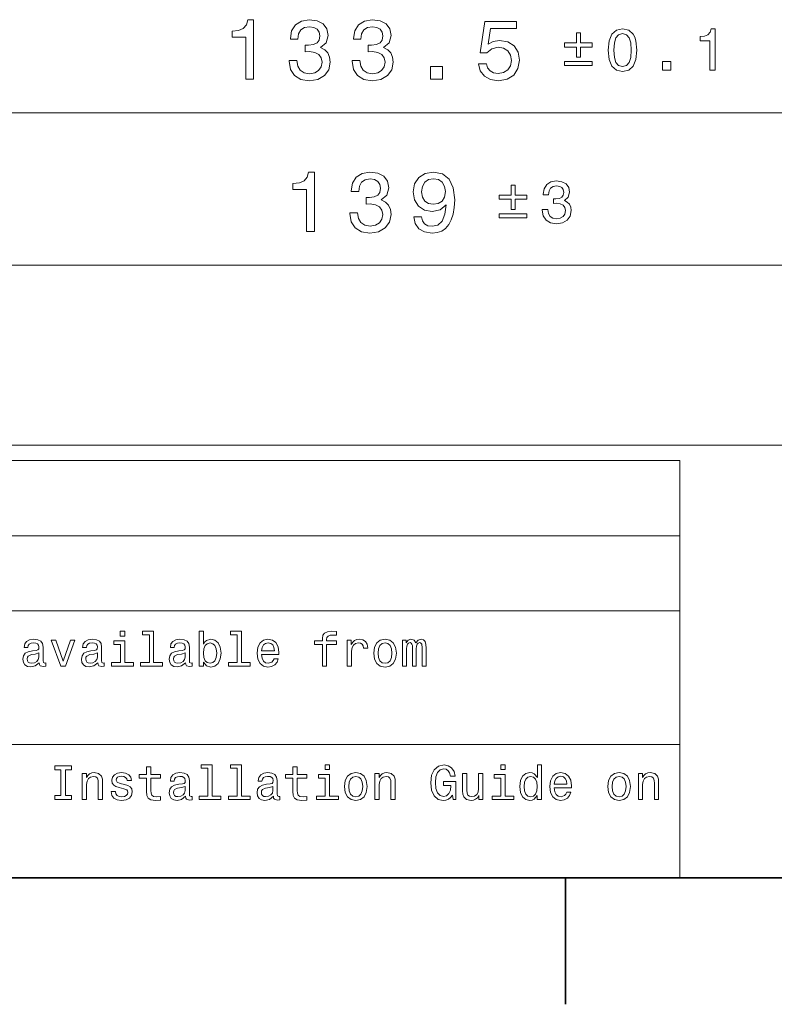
# Model space of a CAD drawing. Extents: x 0 to 594, y 0 to 420.
# Tile 4 of 33: x 116 to 161, y 2 to 61. Entities that reach past the tile are written whole.
import ezdxf

# ---------------------------------------------------------------- set-up
doc = ezdxf.new("R2010")
doc.units = 0

msp = doc.modelspace()

# ---------------------------------------------------------------- linework, layer by layer
at = {"color": 7, "lineweight": 13}
for p, q in [((76.5, 55.348), (210, 55.348)), ((71, 46.318169), (210, 46.318169)), ((71, 35.643051), (349, 35.643051)), ((25, 34.731987), (155.380432, 34.731987)), ((155.380432, 34.731987), (155.380432, 10)), ((25, 30.276655), (155.380432, 30.276655)), ((25, 25.821323), (155.380432, 25.821323)), ((25, 17.910662), (155.380432, 17.910662)), ((25, 10), (155.380432, 10))]:
    msp.add_line(p, q, dxfattribs=at)
at = {"color": 7, "lineweight": 35}
for p, q in [((10, 10), (584, 10)), ((148.600006, 10), (148.600006, 2.5))]:
    msp.add_line(p, q, dxfattribs=at)
at = {"color": 7, "lineweight": 13}
for points in [[(129.651749, 57.348), (130.110672, 57.348), (130.110672, 60.873215), (129.767731, 60.873215), (129.676956, 60.565578), (129.495407, 60.358807), (129.218018, 60.23777), (128.834747, 60.197422), (128.834747, 59.839355), (129.651749, 59.839355)], [(132.207657, 58.447422), (132.207657, 58.412121), (132.288345, 57.927971), (132.525375, 57.564857), (132.898575, 57.33287), (133.392807, 57.247131), (133.917297, 57.33287), (134.310669, 57.554771), (134.562836, 57.907799), (134.653625, 58.361687), (134.613266, 58.659241), (134.502319, 58.901314), (134.32077, 59.087914), (134.07869, 59.224079), (134.406494, 59.496414), (134.522491, 59.930134), (134.446838, 60.323505), (134.22998, 60.621056), (133.876953, 60.807655), (133.392807, 60.873215), (132.938919, 60.792522), (132.590942, 60.570621), (132.363983, 60.217598), (132.288345, 59.748577), (132.288345, 59.713272), (132.737183, 59.713272), (132.777527, 60.036041), (132.908661, 60.268028), (133.120483, 60.409241), (133.41803, 60.459671), (133.680267, 60.419327), (133.871918, 60.313416), (133.987915, 60.141949), (134.033295, 59.909958), (133.987915, 59.662842), (133.866882, 59.496414), (133.65506, 59.39555), (133.367584, 59.365292), (133.170898, 59.370335), (133.170898, 58.97192), (133.41803, 58.982006), (133.735748, 58.936615), (133.972778, 58.815578), (134.113983, 58.618893), (134.164429, 58.361687), (134.108948, 58.06918), (133.962692, 57.852325), (133.730713, 57.716156), (133.423065, 57.670769), (133.105347, 57.721199), (132.873352, 57.872498), (132.727112, 58.114571), (132.671631, 58.447422)], [(135.943665, 58.447422), (135.943665, 58.412121), (136.024368, 57.927971), (136.261398, 57.564857), (136.634598, 57.33287), (137.12883, 57.247131), (137.65332, 57.33287), (138.046692, 57.554771), (138.298859, 57.907799), (138.389648, 58.361687), (138.349304, 58.659241), (138.238342, 58.901314), (138.056793, 59.087914), (137.814713, 59.224079), (138.142517, 59.496414), (138.258514, 59.930134), (138.182861, 60.323505), (137.966003, 60.621056), (137.612976, 60.807655), (137.12883, 60.873215), (136.674942, 60.792522), (136.326965, 60.570621), (136.100006, 60.217598), (136.024368, 59.748577), (136.024368, 59.713272), (136.473206, 59.713272), (136.51355, 60.036041), (136.644684, 60.268028), (136.856506, 60.409241), (137.154053, 60.459671), (137.41629, 60.419327), (137.607941, 60.313416), (137.723938, 60.141949), (137.769318, 59.909958), (137.723938, 59.662842), (137.602905, 59.496414), (137.391083, 59.39555), (137.103607, 59.365292), (136.906921, 59.370335), (136.906921, 58.97192), (137.154053, 58.982006), (137.471771, 58.936615), (137.708801, 58.815578), (137.850006, 58.618893), (137.900452, 58.361687), (137.844971, 58.06918), (137.698715, 57.852325), (137.466736, 57.716156), (137.159088, 57.670769), (136.84137, 57.721199), (136.609375, 57.872498), (136.463135, 58.114571), (136.407654, 58.447422)], [(143.435883, 58.260822), (143.546844, 57.847282), (143.793961, 57.524513), (144.157074, 57.322784), (144.621048, 57.247131), (145.130417, 57.337914), (145.528839, 57.58503), (145.780991, 57.978401), (145.876816, 58.482727), (145.791077, 58.951744), (145.549011, 59.319901), (145.170761, 59.556934), (144.68158, 59.64267), (144.303329, 59.58215), (144.010818, 59.415722), (144.152039, 60.358807), (145.685181, 60.358807), (145.685181, 60.77235), (143.814133, 60.77235), (143.536758, 58.916443), (143.940216, 58.916443), (144.232727, 59.153477), (144.605927, 59.239208), (144.92868, 59.183735), (145.175812, 59.02235), (145.332153, 58.775234), (145.387619, 58.457508), (145.332153, 58.139786), (145.170761, 57.89267), (144.923645, 57.736328), (144.605927, 57.680855), (144.338623, 57.716156), (144.131866, 57.832146), (143.98056, 58.013706), (143.904907, 58.260822)], [(151.131653, 59.069759), (151.184601, 58.515507), (151.350525, 58.120121), (151.615295, 57.880058), (151.982452, 57.802399), (152.346069, 57.880058), (152.61084, 58.120121), (152.773224, 58.515507), (152.829712, 59.069759), (152.773224, 59.62048), (152.706146, 59.839355), (152.61084, 60.019398), (152.346069, 60.259457), (151.982452, 60.340652), (151.615295, 60.259457), (151.350525, 60.015869), (151.184601, 59.62048)], [(157.149338, 57.873001), (157.470596, 57.873001), (157.470596, 60.340652), (157.23053, 60.340652), (157.166992, 60.125305), (157.039902, 59.980568), (156.845734, 59.89584), (156.577438, 59.867599), (156.577438, 59.616951), (157.149338, 59.616951)], [(149.243668, 58.642597), (149.487259, 58.642597), (149.487259, 59.253334), (150.186249, 59.253334), (150.186249, 59.493389), (149.487259, 59.493389), (149.487259, 60.100594), (149.243668, 60.100594), (149.243668, 59.493389), (148.544678, 59.493389), (148.544678, 59.253334), (149.243668, 59.253334)], [(151.470551, 59.069759), (151.49881, 59.496922), (151.587067, 59.804054), (151.745911, 59.984097), (151.982452, 60.047642), (152.215454, 59.984097), (152.374298, 59.804054), (152.462555, 59.496922), (152.490814, 59.069759), (152.462555, 58.639069), (152.374298, 58.331936), (152.215454, 58.15189), (151.982452, 58.091877), (151.745911, 58.15189), (151.587067, 58.331936), (151.49881, 58.639069)], [(148.544678, 58.402538), (148.544678, 58.158951), (150.186249, 58.158951), (150.186249, 58.402538)], [(154.35408, 57.873001), (154.841248, 57.873001), (154.841248, 58.39901), (154.35408, 58.39901)], [(140.6026, 57.348), (141.298584, 57.348), (141.298584, 58.099442), (140.6026, 58.099442)], [(133.252975, 48.318169), (133.711914, 48.318169), (133.711914, 51.843384), (133.368973, 51.843384), (133.278198, 51.535751), (133.096634, 51.328979), (132.81926, 51.207939), (132.435974, 51.167595), (132.435974, 50.809525), (133.252975, 50.809525)], [(135.808884, 49.417595), (135.808884, 49.382286), (135.889587, 48.89814), (136.126617, 48.535027), (136.499817, 48.30304), (136.994049, 48.2173), (137.518539, 48.30304), (137.911911, 48.52494), (138.164062, 48.877968), (138.254852, 49.331856), (138.214508, 49.62941), (138.103546, 49.871483), (137.921997, 50.058083), (137.679932, 50.194252), (138.007736, 50.466583), (138.123718, 50.900299), (138.04808, 51.293671), (137.831223, 51.591225), (137.478195, 51.777824), (136.994049, 51.843384), (136.540161, 51.762695), (136.192169, 51.540794), (135.965225, 51.187767), (135.889587, 50.718742), (135.889587, 50.683441), (136.338425, 50.683441), (136.378769, 51.00621), (136.509888, 51.238197), (136.72171, 51.37941), (137.019257, 51.42984), (137.281509, 51.389496), (137.473145, 51.283585), (137.589142, 51.112114), (137.634537, 50.880127), (137.589142, 50.633011), (137.468109, 50.466583), (137.256287, 50.365723), (136.968826, 50.335457), (136.772141, 50.3405), (136.772141, 49.942085), (137.019257, 49.952171), (137.336975, 49.906784), (137.574005, 49.785751), (137.715225, 49.589066), (137.765656, 49.331856), (137.710175, 49.039352), (137.563934, 48.822495), (137.33194, 48.686325), (137.024307, 48.640938), (136.706573, 48.691368), (136.474594, 48.842667), (136.328339, 49.08474), (136.272858, 49.417595)], [(139.605438, 49.1856), (139.681076, 48.787186), (139.897934, 48.479553), (140.240875, 48.28791), (140.694763, 48.2173), (140.99231, 48.252609), (141.259613, 48.343384), (141.486542, 48.499725), (141.678192, 48.721626), (141.829498, 48.999008), (141.940445, 49.341942), (142.006012, 49.735313), (142.031219, 50.189209), (141.945496, 50.900299), (141.698364, 51.419754), (141.304993, 51.732437), (140.765381, 51.843384), (140.271133, 51.752609), (139.897934, 51.510529), (139.655853, 51.137329), (139.575165, 50.668312), (139.655853, 50.184166), (139.892883, 49.81601), (140.245911, 49.584023), (140.694763, 49.508369), (141.168823, 49.604195), (141.526886, 49.896698), (141.446198, 49.336899), (141.284821, 48.938484), (141.037704, 48.701454), (140.699799, 48.625809), (140.437561, 48.66111), (140.245911, 48.772057), (140.119843, 48.94857), (140.069397, 49.1856)], [(140.064362, 50.673355), (140.114792, 50.986038), (140.256012, 51.233154), (140.477905, 51.389496), (140.765381, 51.444969), (141.062927, 51.389496), (141.289856, 51.233154), (141.431076, 50.991081), (141.486542, 50.678398), (141.431076, 50.360672), (141.289856, 50.123642), (141.057877, 49.977394), (140.750244, 49.926956), (140.47287, 49.977394), (140.256012, 50.123642), (140.114792, 50.355629)], [(145.372864, 49.61277), (145.616455, 49.61277), (145.616455, 50.223503), (146.315445, 50.223503), (146.315445, 50.463562), (145.616455, 50.463562), (145.616455, 51.070763), (145.372864, 51.070763), (145.372864, 50.463562), (144.673874, 50.463562), (144.673874, 50.223503), (145.372864, 50.223503)], [(147.222015, 49.61277), (147.222015, 49.588058), (147.278503, 49.249153), (147.444427, 48.994972), (147.705658, 48.832581), (148.051636, 48.772568), (148.418777, 48.832581), (148.694138, 48.987907), (148.870651, 49.235031), (148.934189, 49.55275), (148.905945, 49.76104), (148.828278, 49.930489), (148.701202, 50.061111), (148.531738, 50.156425), (148.7612, 50.347061), (148.842407, 50.650665), (148.789459, 50.926025), (148.63765, 51.134308), (148.390533, 51.264931), (148.051636, 51.310822), (147.733902, 51.254333), (147.490326, 51.099007), (147.331451, 50.851891), (147.278503, 50.523575), (147.278503, 50.498863), (147.592697, 50.498863), (147.620941, 50.7248), (147.712723, 50.887192), (147.860992, 50.986038), (148.069275, 51.021339), (148.252853, 50.993095), (148.386993, 50.918961), (148.468201, 50.798935), (148.499969, 50.636543), (148.468201, 50.463562), (148.383469, 50.347061), (148.235199, 50.276459), (148.033966, 50.255272), (147.896301, 50.258804), (147.896301, 49.979912), (148.069275, 49.986977), (148.291687, 49.9552), (148.457611, 49.870476), (148.556458, 49.732796), (148.591766, 49.55275), (148.552917, 49.348), (148.450546, 49.196198), (148.288147, 49.100876), (148.072815, 49.069107), (147.850403, 49.104408), (147.688019, 49.21032), (147.585632, 49.379768), (147.546799, 49.61277)], [(144.673874, 49.372711), (144.673874, 49.12912), (146.315445, 49.12912), (146.315445, 49.372711)], [(122.472649, 24.615273), (122.204636, 24.615273), (122.204636, 24.327087), (122.472649, 24.327087)], [(123.927979, 24.402016), (123.927979, 22.759365), (123.406364, 22.759365), (123.406364, 22.546108), (124.700317, 22.546108), (124.700317, 22.759365), (124.18158, 22.759365), (124.18158, 24.615273), (123.530289, 24.615273), (123.530289, 24.402016)], [(127.132591, 22.785301), (127.319908, 22.563398), (127.576393, 22.491354), (127.818474, 22.546108), (128.011551, 22.710373), (128.132599, 22.972622), (128.178711, 23.321323), (128.132599, 23.670027), (128.008667, 23.929394), (127.818474, 24.090776), (127.576393, 24.148415), (127.322792, 24.073486), (127.219048, 23.981266), (127.132591, 23.857347), (127.132591, 24.615273), (126.87899, 24.615273), (126.87899, 22.546108), (127.132591, 22.546108)], [(129.132599, 24.402016), (129.132599, 22.759365), (128.610977, 22.759365), (128.610977, 22.546108), (129.904938, 22.546108), (129.904938, 22.759365), (129.3862, 22.759365), (129.3862, 24.615273), (128.734894, 24.615273), (128.734894, 24.402016)], [(134.184464, 23.825647), (134.184464, 22.546108), (134.43808, 22.546108), (134.43808, 23.825647), (135.014435, 23.825647), (135.014435, 24.041786), (134.43808, 24.041786), (134.43808, 24.136887), (134.458252, 24.252159), (134.524536, 24.329969), (134.636917, 24.37608), (134.798309, 24.39337), (135.014435, 24.381844), (135.014435, 24.600863), (134.740662, 24.615273), (134.492828, 24.589336), (134.319916, 24.511526), (134.216171, 24.37608), (134.184464, 24.182995), (134.184464, 24.041786), (133.72049, 24.041786), (133.72049, 23.825647)], [(117.403481, 22.747837), (117.403481, 22.739191), (117.417892, 22.641209), (117.461121, 22.572044), (117.642677, 22.51729), (117.783882, 22.540344), (117.783882, 22.736309), (117.723366, 22.727665), (117.642677, 22.765129), (117.628265, 22.880402), (117.628265, 23.681555), (117.593681, 23.886166), (117.492821, 24.030258), (117.317024, 24.116713), (117.069191, 24.148415), (116.82711, 24.113831), (116.648438, 24.015848), (116.536049, 23.863111), (116.498581, 23.661383), (116.498581, 23.644091), (116.72625, 23.644091), (116.746422, 23.765129), (116.809822, 23.851583), (116.913567, 23.903458), (117.060539, 23.92363), (117.201752, 23.90922), (117.30262, 23.865993), (117.363136, 23.791065), (117.383308, 23.687319), (117.37178, 23.56628), (117.325668, 23.505762), (117.210396, 23.476944), (116.994263, 23.45389), (116.746422, 23.402016), (116.570625, 23.309797), (116.466881, 23.165705), (116.435181, 22.952448), (116.463997, 22.762247), (116.553337, 22.621037), (116.697426, 22.531698), (116.896278, 22.499998), (117.164291, 22.560518)], [(118.683022, 22.546108), (118.951035, 22.546108), (119.515877, 24.093658), (119.253624, 24.093658), (118.818466, 22.845819), (118.374664, 24.093658), (118.109535, 24.093658)], [(120.873222, 22.747837), (120.873222, 22.739191), (120.887634, 22.641209), (120.930862, 22.572044), (121.112419, 22.51729), (121.253624, 22.540344), (121.253624, 22.736309), (121.193108, 22.727665), (121.112419, 22.765129), (121.098007, 22.880402), (121.098007, 23.681555), (121.063423, 23.886166), (120.962563, 24.030258), (120.786766, 24.116713), (120.538933, 24.148415), (120.296852, 24.113831), (120.118179, 24.015848), (120.005791, 23.863111), (119.968323, 23.661383), (119.968323, 23.644091), (120.195992, 23.644091), (120.216164, 23.765129), (120.279564, 23.851583), (120.383308, 23.903458), (120.530281, 23.92363), (120.671494, 23.90922), (120.772362, 23.865993), (120.832878, 23.791065), (120.85305, 23.687319), (120.841522, 23.56628), (120.79541, 23.505762), (120.680138, 23.476944), (120.464005, 23.45389), (120.216164, 23.402016), (120.040367, 23.309797), (119.936623, 23.165705), (119.904922, 22.952448), (119.933739, 22.762247), (120.023079, 22.621037), (120.167168, 22.531698), (120.36602, 22.499998), (120.634033, 22.560518)], [(122.464005, 22.759365), (122.464005, 24.041786), (121.812706, 24.041786), (121.812706, 23.825647), (122.210403, 23.825647), (122.210403, 22.759365), (121.691666, 22.759365), (121.691666, 22.546108), (122.988495, 22.546108), (122.988495, 22.759365)], [(126.077835, 22.747837), (126.077835, 22.739191), (126.092247, 22.641209), (126.135475, 22.572044), (126.317032, 22.51729), (126.458237, 22.540344), (126.458237, 22.736309), (126.39772, 22.727665), (126.317032, 22.765129), (126.30262, 22.880402), (126.30262, 23.681555), (126.268036, 23.886166), (126.167175, 24.030258), (125.991379, 24.116713), (125.743546, 24.148415), (125.501465, 24.113831), (125.322792, 24.015848), (125.210403, 23.863111), (125.172935, 23.661383), (125.172935, 23.644091), (125.400604, 23.644091), (125.420776, 23.765129), (125.484177, 23.851583), (125.587921, 23.903458), (125.734894, 23.92363), (125.876106, 23.90922), (125.976974, 23.865993), (126.037491, 23.791065), (126.057663, 23.687319), (126.046135, 23.56628), (126.000023, 23.505762), (125.88475, 23.476944), (125.668617, 23.45389), (125.420776, 23.402016), (125.24498, 23.309797), (125.141235, 23.165705), (125.109535, 22.952448), (125.138351, 22.762247), (125.227692, 22.621037), (125.37178, 22.531698), (125.570633, 22.499998), (125.838646, 22.560518)], [(130.585052, 23.246397), (131.599457, 23.246397), (131.602325, 23.364552), (131.556213, 23.695965), (131.429413, 23.943802), (131.227692, 24.093658), (130.959686, 24.148415), (130.697433, 24.090776), (130.495697, 23.929394), (130.366028, 23.667145), (130.319916, 23.321323), (130.363144, 22.966858), (130.492828, 22.707491), (130.691681, 22.546108), (130.951035, 22.491354), (131.175812, 22.528818), (131.36026, 22.626801), (131.495697, 22.782419), (131.573517, 22.989912), (131.322784, 22.989912), (131.27092, 22.874638), (131.195984, 22.788183), (130.982727, 22.719019), (130.818481, 22.750719), (130.69455, 22.851583), (130.613861, 23.015848), (130.585052, 23.237751)], [(135.662857, 22.546108), (135.916458, 22.546108), (135.916458, 23.430834), (135.942383, 23.644091), (136.020203, 23.796829), (136.147003, 23.889048), (136.317032, 23.920748), (136.443832, 23.900576), (136.53894, 23.842937), (136.596573, 23.744955), (136.616745, 23.612391), (136.87323, 23.612391), (136.838654, 23.845819), (136.743546, 24.012966), (136.585052, 24.113831), (136.368896, 24.148415), (136.221924, 24.125359), (136.095123, 24.067722), (135.982742, 23.96974), (135.893402, 23.837175), (135.893402, 24.093658), (135.662857, 24.093658)], [(137.227692, 23.318443), (137.273804, 22.966858), (137.406372, 22.707491), (137.616745, 22.546108), (137.89917, 22.491354), (138.178711, 22.546108), (138.389069, 22.704609), (138.521637, 22.963976), (138.570633, 23.318443), (138.521637, 23.670027), (138.389069, 23.932276), (138.178711, 24.090776), (137.89917, 24.148415), (137.616745, 24.090776), (137.406372, 23.929394), (137.273804, 23.670027)], [(138.93663, 22.546108), (139.170059, 22.546108), (139.170059, 23.58069), (139.184479, 23.736309), (139.227692, 23.848701), (139.293976, 23.914984), (139.380432, 23.940922), (139.4496, 23.917866), (139.495697, 23.860229), (139.518768, 23.762247), (139.527405, 23.632565), (139.527405, 22.546108), (139.746429, 22.546108), (139.746429, 23.58069), (139.760834, 23.733429), (139.804062, 23.845819), (139.87323, 23.914984), (139.959686, 23.940922), (140.028839, 23.917866), (140.074951, 23.860229), (140.103775, 23.632565), (140.103775, 22.546108), (140.337204, 22.546108), (140.337204, 23.615273), (140.3228, 23.837175), (140.276688, 24.007204), (140.184479, 24.11095), (140.034607, 24.148415), (139.858826, 24.090776), (139.723373, 23.92363), (139.616745, 24.087894), (139.43808, 24.148415), (139.273804, 24.090776), (139.161407, 23.929394), (139.161407, 24.093658), (138.93663, 24.093658)], [(127.919334, 23.321323), (127.890518, 23.061958), (127.812706, 22.871758), (127.688789, 22.756483), (127.533165, 22.719019), (127.363136, 22.756483), (127.23922, 22.871758), (127.161407, 23.059076), (127.135475, 23.321323), (127.161407, 23.58069), (127.23922, 23.768011), (127.363136, 23.880402), (127.533165, 23.920748), (127.688789, 23.880402), (127.812706, 23.765129), (127.890518, 23.577808)], [(130.585052, 23.459652), (130.616745, 23.658501), (130.69455, 23.805473), (130.812714, 23.894812), (130.968323, 23.926512), (131.121063, 23.894812), (131.239227, 23.805473), (131.311264, 23.658501), (131.337204, 23.459652)], [(137.487061, 23.321323), (137.513, 23.58069), (137.593689, 23.768011), (137.723373, 23.883284), (137.89917, 23.92363), (138.072083, 23.883284), (138.201752, 23.770891), (138.28244, 23.58069), (138.311279, 23.321323), (138.28244, 23.059076), (138.201752, 22.868876), (138.072083, 22.753601), (137.89917, 22.716137), (137.723373, 22.753601), (137.593689, 22.868876), (137.513, 23.059076)], [(117.374664, 23.087894), (117.34008, 22.93804), (117.247864, 22.822765), (117.109535, 22.747837), (116.939507, 22.721901), (116.829994, 22.736309), (116.752182, 22.782419), (116.703194, 22.863111), (116.688782, 22.975504), (116.70031, 23.076368), (116.746422, 23.148415), (116.930862, 23.229105), (117.164291, 23.263687), (117.374664, 23.332851)], [(120.844406, 23.087894), (120.809822, 22.93804), (120.717606, 22.822765), (120.579277, 22.747837), (120.409248, 22.721901), (120.299736, 22.736309), (120.221924, 22.782419), (120.172935, 22.863111), (120.158524, 22.975504), (120.170052, 23.076368), (120.216164, 23.148415), (120.400604, 23.229105), (120.634033, 23.263687), (120.844406, 23.332851)], [(126.049019, 23.087894), (126.014435, 22.93804), (125.922218, 22.822765), (125.78389, 22.747837), (125.613861, 22.721901), (125.504349, 22.736309), (125.426537, 22.782419), (125.377548, 22.863111), (125.363136, 22.975504), (125.374664, 23.076368), (125.420776, 23.148415), (125.605217, 23.229105), (125.838646, 23.263687), (126.049019, 23.332851)], [(118.683022, 14.877521), (118.314148, 14.877521), (118.314148, 14.635446), (119.317024, 14.635446), (119.317024, 14.877521), (118.948151, 14.877521), (118.948151, 16.393372), (119.317024, 16.393372), (119.317024, 16.635445), (118.314148, 16.635445), (118.314148, 16.393372), (118.683022, 16.393372)], [(123.763718, 15.914985), (123.763718, 15.139769), (123.781006, 14.889048), (123.861694, 14.716137), (124.023079, 14.615273), (124.296852, 14.58069), (124.596565, 14.595099), (124.596565, 14.81412), (124.377548, 14.796829), (124.178703, 14.819883), (124.072075, 14.89193), (124.025963, 15.012967), (124.017319, 15.182996), (124.017319, 15.914985), (124.596565, 15.914985), (124.596565, 16.131123), (124.017319, 16.131123), (124.017319, 16.583572), (123.763718, 16.583572), (123.763718, 16.131123), (123.325676, 16.131123), (123.325676, 15.914985)], [(127.39772, 16.491354), (127.39772, 14.848702), (126.876106, 14.848702), (126.876106, 14.635446), (128.170059, 14.635446), (128.170059, 14.848702), (127.651321, 14.848702), (127.651321, 16.704609), (127.000031, 16.704609), (127.000031, 16.491354)], [(129.132599, 16.491354), (129.132599, 14.848702), (128.610977, 14.848702), (128.610977, 14.635446), (129.904938, 14.635446), (129.904938, 14.848702), (129.3862, 14.848702), (129.3862, 16.704609), (128.734894, 16.704609), (128.734894, 16.491354)], [(132.43808, 15.914985), (132.43808, 15.139769), (132.455353, 14.889048), (132.536041, 14.716137), (132.697433, 14.615273), (132.971207, 14.58069), (133.27092, 14.595099), (133.27092, 14.81412), (133.05191, 14.796829), (132.853058, 14.819883), (132.746429, 14.89193), (132.700317, 15.012967), (132.691681, 15.182996), (132.691681, 15.914985), (133.27092, 15.914985), (133.27092, 16.131123), (132.691681, 16.131123), (132.691681, 16.583572), (132.43808, 16.583572), (132.43808, 16.131123), (132.000031, 16.131123), (132.000031, 15.914985)], [(134.616745, 16.704609), (134.348724, 16.704609), (134.348724, 16.416426), (134.616745, 16.416426)], [(141.896286, 14.903457), (141.945282, 14.635446), (142.089371, 14.635446), (142.089371, 15.716137), (141.36026, 15.716137), (141.36026, 15.47118), (141.80983, 15.47118), (141.80983, 15.45389), (141.775238, 15.18876), (141.683029, 14.992794), (141.541809, 14.868875), (141.366028, 14.828529), (141.170059, 14.880403), (141.017334, 15.036022), (140.919342, 15.292506), (140.884766, 15.644091), (140.916458, 15.992794), (141.014435, 16.249279), (141.170059, 16.404898), (141.380432, 16.459654), (141.524536, 16.430834), (141.642685, 16.350143), (141.729141, 16.214697), (141.778137, 16.03314), (142.063431, 16.03314), (141.988495, 16.309797), (141.84729, 16.51729), (141.648438, 16.644091), (141.397736, 16.690201), (141.069199, 16.618155), (140.82135, 16.40778), (140.662857, 16.076368), (140.608093, 15.635446), (140.662857, 15.191642), (140.82135, 14.860229), (141.054779, 14.649855), (141.348724, 14.58069), (141.513, 14.603745), (141.659973, 14.661382), (141.786774, 14.762247)], [(145.02597, 16.704609), (144.757965, 16.704609), (144.757965, 16.416426), (145.02597, 16.416426)], [(146.927979, 14.874639), (146.927979, 14.635446), (147.18158, 14.635446), (147.18158, 16.704609), (146.930878, 16.704609), (146.930878, 15.946685), (146.737793, 16.165705), (146.619629, 16.217579), (146.484192, 16.237751), (146.239227, 16.180115), (146.049026, 16.01873), (145.92511, 15.759365), (145.881866, 15.410662), (145.92511, 15.061958), (146.049026, 14.79971), (146.239227, 14.635446), (146.484192, 14.58069), (146.619629, 14.600863), (146.740662, 14.652737)], [(119.953918, 14.635446), (120.20752, 14.635446), (120.20752, 15.528817), (120.233452, 15.733428), (120.317024, 15.883285), (120.446709, 15.975503), (120.619621, 16.010086), (120.75795, 15.981267), (120.844406, 15.903457), (120.887634, 15.773774), (120.902039, 15.600863), (120.902039, 14.635446), (121.155647, 14.635446), (121.155647, 15.652737), (121.144119, 15.857347), (121.092247, 16.027376), (120.922218, 16.182997), (120.657082, 16.237751), (120.510109, 16.217579), (120.386192, 16.162823), (120.279564, 16.070604), (120.195992, 15.946685), (120.195992, 16.182997), (119.953918, 16.182997)], [(122.446709, 15.537463), (122.201752, 15.595099), (122.020195, 15.661383), (121.959679, 15.796829), (121.976967, 15.89193), (122.037491, 15.961094), (122.135475, 16.004322), (122.27668, 16.021612), (122.412132, 16.004322), (122.518761, 15.952449), (122.587921, 15.874639), (122.616737, 15.770892), (122.864578, 15.770892), (122.864578, 15.776656), (122.82135, 15.963976), (122.703194, 16.11095), (122.518761, 16.203169), (122.27668, 16.237751), (122.031723, 16.203169), (121.85305, 16.108068), (121.740662, 15.966858), (121.706078, 15.788183), (121.73201, 15.615273), (121.812706, 15.494235), (121.945267, 15.40778), (122.138351, 15.347261), (122.420776, 15.278097), (122.593681, 15.206051), (122.639793, 15.148414), (122.657089, 15.061958), (122.631149, 14.95533), (122.561981, 14.874639), (122.449593, 14.822765), (122.299736, 14.805474), (122.141235, 14.822765), (122.025963, 14.883285), (121.948151, 14.981267), (121.916451, 15.116714), (121.671494, 15.116714), (121.711838, 14.886166), (121.829994, 14.719019), (122.017319, 14.618155), (122.27668, 14.58069), (122.547577, 14.618155), (122.746422, 14.719019), (122.867462, 14.880403), (122.91069, 15.090777), (122.87899, 15.272333), (122.78965, 15.396253), (122.642677, 15.476944)], [(126.077835, 14.837174), (126.077835, 14.828529), (126.092247, 14.730546), (126.135475, 14.661382), (126.317032, 14.606627), (126.458237, 14.629682), (126.458237, 14.825647), (126.39772, 14.817001), (126.317032, 14.854465), (126.30262, 14.96974), (126.30262, 15.770892), (126.268036, 15.975503), (126.167175, 16.119595), (125.991379, 16.206051), (125.743546, 16.237751), (125.501465, 16.203169), (125.322792, 16.105186), (125.210403, 15.952449), (125.172935, 15.750719), (125.172935, 15.733428), (125.400604, 15.733428), (125.420776, 15.854465), (125.484177, 15.940921), (125.587921, 15.992794), (125.734894, 16.012966), (125.876106, 15.998558), (125.976974, 15.95533), (126.037491, 15.880403), (126.057663, 15.776656), (126.046135, 15.655619), (126.000023, 15.595099), (125.88475, 15.566281), (125.668617, 15.543226), (125.420776, 15.491353), (125.24498, 15.399135), (125.141235, 15.255042), (125.109535, 15.041785), (125.138351, 14.851583), (125.227692, 14.710374), (125.37178, 14.621037), (125.570633, 14.589336), (125.838646, 14.649855)], [(131.28244, 14.837174), (131.28244, 14.828529), (131.29686, 14.730546), (131.340088, 14.661382), (131.521637, 14.606627), (131.662842, 14.629682), (131.662842, 14.825647), (131.602325, 14.817001), (131.521637, 14.854465), (131.507233, 14.96974), (131.507233, 15.770892), (131.472656, 15.975503), (131.371796, 16.119595), (131.195984, 16.206051), (130.948151, 16.237751), (130.706085, 16.203169), (130.527405, 16.105186), (130.415009, 15.952449), (130.377548, 15.750719), (130.377548, 15.733428), (130.605225, 15.733428), (130.625397, 15.854465), (130.688782, 15.940921), (130.792542, 15.992794), (130.939514, 16.012966), (131.080719, 15.998558), (131.18158, 15.95533), (131.242096, 15.880403), (131.262268, 15.776656), (131.250748, 15.655619), (131.204636, 15.595099), (131.089355, 15.566281), (130.87323, 15.543226), (130.625397, 15.491353), (130.449585, 15.399135), (130.345856, 15.255042), (130.314148, 15.041785), (130.342957, 14.851583), (130.432312, 14.710374), (130.576385, 14.621037), (130.775238, 14.589336), (131.043259, 14.649855)], [(134.608093, 14.848702), (134.608093, 16.131123), (133.956802, 16.131123), (133.956802, 15.914985), (134.354492, 15.914985), (134.354492, 14.848702), (133.835754, 14.848702), (133.835754, 14.635446), (135.132599, 14.635446), (135.132599, 14.848702)], [(135.492828, 15.40778), (135.53894, 15.056195), (135.671509, 14.796829), (135.881866, 14.635446), (136.164291, 14.58069), (136.443832, 14.635446), (136.654205, 14.793947), (136.786774, 15.053313), (136.835754, 15.40778), (136.786774, 15.759365), (136.654205, 16.021612), (136.443832, 16.180115), (136.164291, 16.237751), (135.881866, 16.180115), (135.671509, 16.01873), (135.53894, 15.759365)], [(135.752197, 15.410662), (135.778137, 15.670028), (135.858826, 15.857347), (135.988495, 15.972621), (136.164291, 16.012966), (136.337204, 15.972621), (136.466888, 15.860229), (136.547577, 15.670028), (136.576401, 15.410662), (136.547577, 15.148414), (136.466888, 14.958212), (136.337204, 14.842938), (136.164291, 14.805474), (135.988495, 14.842938), (135.858826, 14.958212), (135.778137, 15.148414)], [(137.302628, 14.635446), (137.556229, 14.635446), (137.556229, 15.528817), (137.582153, 15.733428), (137.665741, 15.883285), (137.79541, 15.975503), (137.968323, 16.010086), (138.106659, 15.981267), (138.193115, 15.903457), (138.236343, 15.773774), (138.250748, 15.600863), (138.250748, 14.635446), (138.504364, 14.635446), (138.504364, 15.652737), (138.492828, 15.857347), (138.440948, 16.027376), (138.270935, 16.182997), (138.005798, 16.237751), (137.858826, 16.217579), (137.734894, 16.162823), (137.628265, 16.070604), (137.544708, 15.946685), (137.544708, 16.182997), (137.302628, 16.182997)], [(143.700317, 16.182997), (143.446716, 16.182997), (143.446716, 15.289624), (143.417908, 15.082131), (143.33432, 14.932276), (143.204651, 14.840056), (143.034607, 14.811238), (142.89917, 14.834292), (142.812714, 14.903457), (142.763718, 15.021613), (142.752197, 15.18876), (142.752197, 16.182997), (142.498596, 16.182997), (142.498596, 15.165705), (142.507233, 14.961094), (142.561981, 14.791065), (142.729141, 14.635446), (142.997147, 14.58069), (143.141235, 14.600863), (143.265167, 14.652737), (143.371796, 14.742074), (143.458252, 14.871757), (143.458252, 14.635446), (143.700317, 14.635446)], [(145.017334, 14.848702), (145.017334, 16.131123), (144.366028, 16.131123), (144.366028, 15.914985), (144.763718, 15.914985), (144.763718, 14.848702), (144.244995, 14.848702), (144.244995, 14.635446), (145.541809, 14.635446), (145.541809, 14.848702)], [(146.527405, 16.010086), (146.69455, 15.96974), (146.82135, 15.857347), (146.896286, 15.670028), (146.92511, 15.410662), (146.896286, 15.148414), (146.82135, 14.961094), (146.69455, 14.84582), (146.527405, 14.808356), (146.368912, 14.84582), (146.247864, 14.961094), (146.167175, 15.151296), (146.141235, 15.410662), (146.167175, 15.667146), (146.247864, 15.854465), (146.368912, 15.96974)], [(147.933746, 15.335733), (148.948151, 15.335733), (148.95105, 15.45389), (148.904938, 15.785301), (148.778137, 16.03314), (148.576401, 16.182997), (148.30838, 16.237751), (148.046143, 16.180115), (147.844421, 16.01873), (147.714722, 15.756483), (147.668625, 15.410662), (147.711853, 15.056195), (147.841522, 14.796829), (148.040375, 14.635446), (148.299744, 14.58069), (148.524536, 14.618155), (148.708969, 14.716137), (148.844421, 14.871757), (148.922226, 15.079249), (148.671509, 15.079249), (148.619629, 14.963976), (148.544708, 14.877521), (148.331451, 14.808356), (148.167175, 14.840056), (148.043259, 14.940921), (147.96257, 15.105186), (147.933746, 15.327088)], [(147.933746, 15.54899), (147.965454, 15.747837), (148.043259, 15.894812), (148.161407, 15.984149), (148.317047, 16.015848), (148.469772, 15.984149), (148.587921, 15.894812), (148.659973, 15.747837), (148.685913, 15.54899)], [(151.106659, 15.40778), (151.152771, 15.056195), (151.285339, 14.796829), (151.495712, 14.635446), (151.778137, 14.58069), (152.057678, 14.635446), (152.268036, 14.793947), (152.400604, 15.053313), (152.4496, 15.40778), (152.400604, 15.759365), (152.268036, 16.021612), (152.057678, 16.180115), (151.778137, 16.237751), (151.495712, 16.180115), (151.285339, 16.01873), (151.152771, 15.759365)], [(151.366028, 15.410662), (151.391968, 15.670028), (151.472656, 15.857347), (151.602341, 15.972621), (151.778137, 16.012966), (151.95105, 15.972621), (152.080719, 15.860229), (152.161407, 15.670028), (152.190247, 15.410662), (152.161407, 15.148414), (152.080719, 14.958212), (151.95105, 14.842938), (151.778137, 14.805474), (151.602341, 14.842938), (151.472656, 14.958212), (151.391968, 15.148414)], [(152.916473, 14.635446), (153.170074, 14.635446), (153.170074, 15.528817), (153.195999, 15.733428), (153.279572, 15.883285), (153.409256, 15.975503), (153.582169, 16.010086), (153.72049, 15.981267), (153.806946, 15.903457), (153.850189, 15.773774), (153.864594, 15.600863), (153.864594, 14.635446), (154.118195, 14.635446), (154.118195, 15.652737), (154.106659, 15.857347), (154.054794, 16.027376), (153.884766, 16.182997), (153.619629, 16.237751), (153.472656, 16.217579), (153.34874, 16.162823), (153.242111, 16.070604), (153.158539, 15.946685), (153.158539, 16.182997), (152.916473, 16.182997)], [(126.049019, 15.177233), (126.014435, 15.027376), (125.922218, 14.912103), (125.78389, 14.837174), (125.613861, 14.811238), (125.504349, 14.825647), (125.426537, 14.871757), (125.377548, 14.952449), (125.363136, 15.06484), (125.374664, 15.165705), (125.420776, 15.237751), (125.605217, 15.318442), (125.838646, 15.353024), (126.049019, 15.422189)], [(131.253632, 15.177233), (131.219055, 15.027376), (131.126831, 14.912103), (130.988495, 14.837174), (130.818481, 14.811238), (130.708954, 14.825647), (130.631149, 14.871757), (130.582153, 14.952449), (130.567749, 15.06484), (130.579285, 15.165705), (130.625397, 15.237751), (130.80983, 15.318442), (131.043259, 15.353024), (131.253632, 15.422189)]]:
    msp.add_lwpolyline(points, close=True, dxfattribs=at)

doc.saveas('drawing.dxf')
